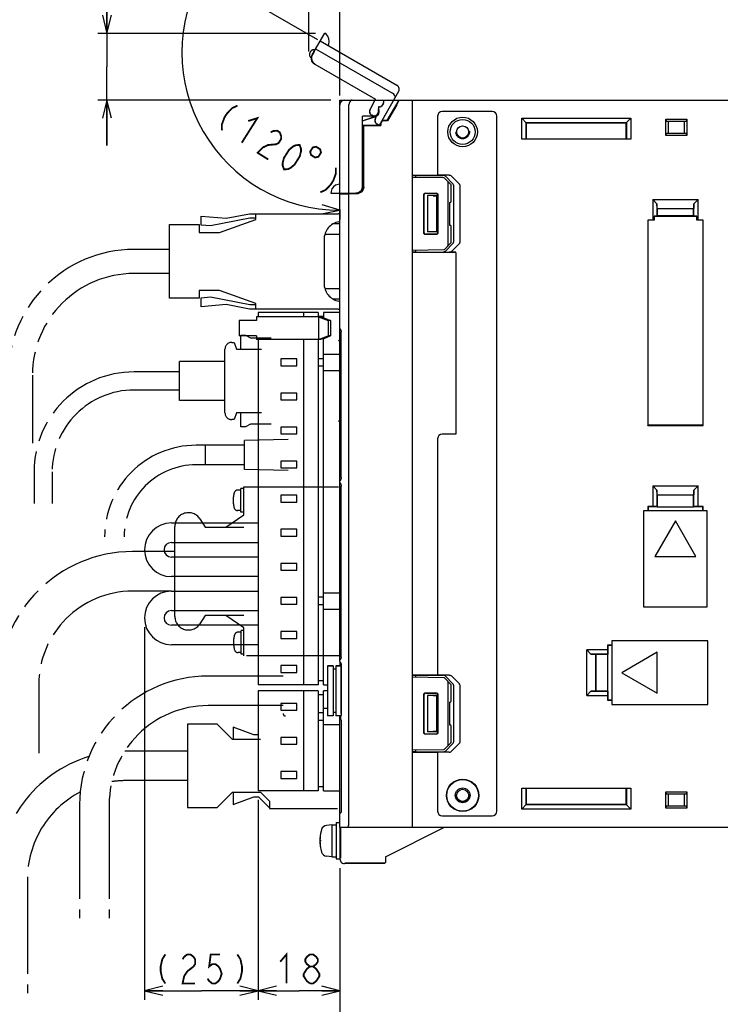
# Model space of a CAD drawing. Extents: x 63 to 816, y 33 to 569.
# Tile 17 of 23: x 533 to 687, y 235 to 452. Entities that reach past the tile are written whole.
import ezdxf

# ---------------------------------------------------------------- set-up
doc = ezdxf.new("R2010")
doc.units = 0
doc.header["$LTSCALE"] = 46.2
doc.linetypes.add('HIDDEN', pattern=[0.2, 0.1, -0.1])
doc.linetypes.add('PHANTOM', pattern=[0.8, 0.45, -0.05, 0.1, -0.05, 0.1, -0.05])
doc.layers.get('0').update_dxf_attribs({"linetype": 'CONTINUOUS'})
for name, color, linetype in [('ALL_AXIS', 7, 'CONTINUOUS'), ('ALL_CURVE', 7, 'CONTINUOUS'), ('ALL_FEATURES', 7, 'CONTINUOUS'), ('DEFAULT_2', 8, 'HIDDEN'), ('OBSTRUCTIVE_DTM', 7, 'CONTINUOUS')]:
    doc.layers.add(name, color=color, linetype=linetype)
doc.dimstyles.get("Standard").update_dxf_attribs({"dimtxt": 2.5, "dimasz": 2.5, "dimexe": 1.25, "dimexo": 0.625, "dimtad": 1, "dimcen": 2.5, "dimazin": 3, "dimtfac": 1, "dimtmove": 0, "dimatfit": 3})

# ---------------------------------------------------------------- blocks, each defined once
blk = doc.blocks.new('_OPEN')
at = {"color": 0, "linetype": 'BYBLOCK'}
for p, q in [((0, 0), (-1, 0.25)), ((-1, -0.25), (0, 0)), ((-1, 0), (0, 0))]:
    blk.add_line(p, q, dxfattribs=at)
blk = doc.blocks.new('*D1')
at = {"color": 2, "linetype": 'CONTINUOUS'}
for p, q in [((603.125, 265), (603.125, 222)), ((783.125, 265), (783.125, 222)), ((603.125, 224), (693.125, 224)), ((783.125, 224), (693.125, 224))]:
    blk.add_line(p, q, dxfattribs=at)
at = {"color": 2, "linetype": 'CONTINUOUS', "xscale": 4, "yscale": 4, "zscale": 4, "rotation": 180}
blk.add_blockref('_OPEN', (603.125, 224), dxfattribs=at)
at = {"color": 2, "linetype": 'CONTINUOUS', "xscale": 4, "yscale": 4, "zscale": 4}
blk.add_blockref('_OPEN', (783.125, 224), dxfattribs=at)
blk = doc.blocks.new('*D2')
at = {"color": 2, "linetype": 'CONTINUOUS'}
for p, q in [((560.145, 318.05), (560.145, 236)), ((585.145, 280), (585.145, 236)), ((560.145, 238), (572.645, 238)), ((585.145, 238), (572.645, 238))]:
    blk.add_line(p, q, dxfattribs=at)
at = {"color": 2, "linetype": 'CONTINUOUS', "xscale": 4, "yscale": 4, "zscale": 4, "rotation": 180}
blk.add_blockref('_OPEN', (560.145, 238), dxfattribs=at)
at = {"color": 2, "linetype": 'CONTINUOUS', "xscale": 4, "yscale": 4, "zscale": 4}
blk.add_blockref('_OPEN', (585.145, 238), dxfattribs=at)
blk = doc.blocks.new('*D3')
at = {"color": 2, "linetype": 'CONTINUOUS'}
for p, q in [((585.145, 280), (585.145, 236)), ((603.125, 265), (603.125, 236)), ((585.145, 238), (594.135, 238)), ((603.125, 238), (594.135, 238))]:
    blk.add_line(p, q, dxfattribs=at)
at = {"color": 2, "linetype": 'CONTINUOUS', "xscale": 4, "yscale": 4, "zscale": 4, "rotation": 180}
blk.add_blockref('_OPEN', (585.145, 238), dxfattribs=at)
at = {"color": 2, "linetype": 'CONTINUOUS', "xscale": 4, "yscale": 4, "zscale": 4}
blk.add_blockref('_OPEN', (603.125, 238), dxfattribs=at)
blk = doc.blocks.new('*D7')
at = {"color": 2, "linetype": 'CONTINUOUS'}
for p, q in [((551.88, 448.7), (551.88, 474.83)), ((551.88, 474.83), (551.88, 441.35)), ((597.77, 448.7), (549.88, 448.7)), ((551.88, 424), (551.88, 441.35)), ((601.12, 434), (549.88, 434)), ((551.88, 434), (551.88, 424))]:
    blk.add_line(p, q, dxfattribs=at)
at = {"color": 2, "linetype": 'CONTINUOUS', "xscale": 4, "yscale": 4, "zscale": 4}
for p, rotation in [((551.88, 448.7), 270), ((551.88, 434), 90)]:
    blk.add_blockref('_OPEN', p, dxfattribs=dict(at, rotation=rotation))
blk = doc.blocks.new('*D8')
at = {"color": 2, "linetype": 'CONTINUOUS'}
for p, q in [((596.29, 444.67), (596.29, 466)), ((603.12, 435), (603.12, 466)), ((596.29, 464), (586.29, 464)), ((586.29, 464), (599.71, 464)), ((624.28, 464), (599.71, 464)), ((603.12, 464), (624.28, 464))]:
    blk.add_line(p, q, dxfattribs=at)
at = {"color": 2, "linetype": 'CONTINUOUS', "xscale": 4, "yscale": 4, "zscale": 4}
blk.add_blockref('_OPEN', (596.29, 464), dxfattribs=at)
at = {"color": 2, "linetype": 'CONTINUOUS', "xscale": 4, "yscale": 4, "zscale": 4, "rotation": 180}
blk.add_blockref('_OPEN', (603.12, 464), dxfattribs=at)
blk = doc.blocks.new('*D9')
at = {"color": 2, "linetype": 'CONTINUOUS'}
for p, q in [((598.25, 447.3), (571.32, 462.85)), ((603.12, 409.95), (603.12, 407.76))]:
    blk.add_line(p, q, dxfattribs=at)
for points in [[(572.15, 457.83), (573.05, 461.85), (570.36, 458.73)], [(599.07, 409), (603.12, 409.76), (599.19, 410.99)]]:
    blk.add_lwpolyline(points, dxfattribs=at)
for start, end in [(150, 210), (210, 270)]:
    blk.add_arc((603.12, 444.49), 34.73, start, end, dxfattribs=at)
blk = doc.blocks.new('*D10')
at = {"color": 2, "linetype": 'CONTINUOUS'}
for p, q in [((603.125, 265), (603.125, 222)), ((527.875, 235.5), (527.875, 222)), ((527.875, 224), (565.5, 224)), ((603.125, 224), (565.5, 224))]:
    blk.add_line(p, q, dxfattribs=at)
at = {"color": 2, "linetype": 'CONTINUOUS', "xscale": 4, "yscale": 4, "zscale": 4, "rotation": 180}
blk.add_blockref('_OPEN', (527.875, 224), dxfattribs=at)
at = {"color": 2, "linetype": 'CONTINUOUS', "xscale": 4, "yscale": 4, "zscale": 4}
blk.add_blockref('_OPEN', (603.125, 224), dxfattribs=at)

msp = doc.modelspace()

# ---------------------------------------------------------------- linework, layer by layer
at = {"color": 7, "linetype": 'CONTINUOUS'}
for p, q in [((626.003, 416.88), (619.125, 417)), ((627.625, 415.352), (626.211, 416.79)), ((626.925, 402.148), (626.925, 415.852)), ((627.625, 411.795), (627.625, 415.352)), ((621.578, 404.753), (621.578, 413.247)), ((621.625, 404.8), (621.625, 413.2)), ((621.878, 413.547), (624.371, 413.546)), ((621.925, 413.5), (624.325, 413.5)), ((624.625, 413.2), (624.625, 404.8)), ((624.671, 413.246), (624.671, 404.754)), ((627.262, 411.494), (627.33, 411.495)), ((627.262, 411.494), (627.262, 406.506)), ((627.262, 406.506), (627.33, 406.505)), ((627.625, 402.648), (627.625, 406.205)), ((624.371, 404.454), (621.878, 404.453)), ((624.325, 404.5), (621.925, 404.5)), ((619.125, 401), (626.003, 401.12)), ((626.211, 401.21), (627.625, 402.648))]:
    msp.add_line(p, q, dxfattribs=at)
at = {"color": 2, "linetype": 'CONTINUOUS', "const_width": 0.4}
for points in [[(580.594, 432.791), (579.442, 432.256), (578.297, 431.088), (577.727, 430.186), (577.163, 428.649), (577.175, 427.38)], [(582.938, 429.417), (584.956, 430.034), (581.537, 424.624)], [(587.876, 426.927), (588.451, 427.194), (589.318, 427.278), (589.899, 426.91), (590.196, 426.092), (590.202, 425.457), (589.632, 424.555), (589.056, 424.288), (588.19, 424.205), (587.323, 424.122), (586.172, 423.587), (585.027, 422.419), (587.353, 420.949)], [(590.843, 418.743), (590.546, 419.562), (590.54, 420.196), (590.819, 421.282), (591.959, 423.085), (592.819, 423.803), (593.395, 424.07), (594.261, 424.154), (594.558, 423.335), (594.564, 422.701), (594.285, 421.615), (593.145, 419.812), (592.285, 419.094), (591.709, 418.827), (590.843, 418.743)], [(597.158, 423.585), (596.588, 422.684), (596.754, 421.948), (597.656, 421.378), (598.391, 421.544), (598.961, 422.446), (598.795, 423.182), (597.893, 423.751), (597.158, 423.585)], [(602.23, 419.118), (602.242, 417.849), (601.678, 416.313), (601.108, 415.411), (599.963, 414.242), (598.812, 413.708)], [(564.733, 246), (564.045, 244.933), (563.701, 243.333), (563.701, 242.267), (564.045, 240.667), (564.733, 239.6)], [(568.517, 244.933), (568.861, 245.467), (569.549, 246), (570.237, 246), (570.925, 245.467), (571.269, 244.933), (571.269, 243.867), (570.925, 243.333)], [(576.773, 246), (574.709, 246), (574.365, 243.333), (575.053, 243.867), (575.741, 243.867), (576.429, 243.333), (576.773, 242.8), (577.117, 241.733), (576.773, 240.667), (576.429, 240.133), (575.741, 239.6), (575.053, 239.6), (574.365, 240.133), (574.021, 240.667)], [(580.557, 246), (581.245, 244.933), (581.589, 243.333), (581.589, 242.267), (581.245, 240.667), (580.557, 239.6)], [(590.007, 244.4), (591.383, 246), (591.383, 239.6)], [(596.543, 243.333), (595.855, 243.867), (595.511, 244.4), (595.511, 244.933), (595.855, 245.467), (596.543, 246), (597.231, 246), (597.919, 245.467), (598.263, 244.933), (598.263, 244.4), (597.919, 243.867), (597.231, 243.333)], [(570.925, 243.333), (569.549, 242.267), (568.861, 241.2), (568.517, 239.6), (571.269, 239.6)], [(595.167, 241.733), (595.855, 242.8), (596.543, 243.333), (597.231, 243.333), (597.919, 242.8), (598.263, 242.267), (598.607, 241.733), (598.607, 241.2), (598.263, 240.667), (597.919, 240.133), (597.231, 239.6), (596.543, 239.6)], [(596.543, 239.6), (595.855, 240.133), (595.511, 240.667), (595.167, 241.2), (595.167, 241.733)]]:
    msp.add_lwpolyline(points, dxfattribs=at)
at = {"color": 7, "linetype": 'CONTINUOUS'}
for points in [[(626.925, 415.852), (626.911, 415.955), (626.87, 416.062), (626.805, 416.171), (626.715, 416.278)], [(621.578, 413.247), (621.592, 413.34), (621.635, 413.424), (621.701, 413.49), (621.785, 413.533), (621.878, 413.547)], [(621.925, 413.5), (621.832, 413.485), (621.749, 413.443), (621.682, 413.376), (621.64, 413.293), (621.625, 413.2)], [(624.625, 413.2), (624.61, 413.293), (624.568, 413.376), (624.502, 413.443), (624.418, 413.485), (624.325, 413.5)], [(624.371, 413.546), (624.464, 413.531), (624.547, 413.488), (624.613, 413.422), (624.656, 413.339), (624.671, 413.246)], [(621.878, 404.453), (621.785, 404.467), (621.701, 404.51), (621.635, 404.576), (621.592, 404.66), (621.578, 404.753)], [(621.625, 404.8), (621.64, 404.707), (621.682, 404.624), (621.749, 404.557), (621.832, 404.515), (621.925, 404.5)], [(624.325, 404.5), (624.418, 404.515), (624.502, 404.557), (624.568, 404.624), (624.61, 404.707), (624.625, 404.8)], [(624.671, 404.754), (624.656, 404.661), (624.613, 404.578), (624.547, 404.512), (624.464, 404.469), (624.371, 404.454)], [(626.715, 401.722), (626.805, 401.829), (626.87, 401.938), (626.911, 402.045), (626.925, 402.148)]]:
    msp.add_lwpolyline(points, dxfattribs=at)
for centre, start, end in [((625.997, 416.58), 44.5, 89), ((627.325, 411.795), 271, 360), ((627.325, 406.205), 0, 89), ((625.997, 401.42), 271, 315.5)]:
    msp.add_arc(centre, 0.3, start, end, dxfattribs=at)
at = {"layer": 'ALL_AXIS', "color": 8, "linetype": 'PHANTOM'}
for p, q in [((576.635, 404.9), (584.635, 407.75)), ((584.635, 407.75), (584.635, 409)), ((584.635, 409), (602.753, 409)), ((565.635, 390.4), (565.635, 406.6)), ((565.635, 406.6), (572.135, 406.6)), ((572.135, 406.6), (572.135, 404.9)), ((603.125, 406.75), (601.584, 406.75)), ((602.912, 407.25), (603.125, 407.25)), ((572.135, 404.9), (576.635, 404.9)), ((599.635, 403.316), (599.635, 393.684)), ((572.135, 390.4), (565.635, 390.4)), ((572.135, 392.1), (572.135, 390.4)), ((576.635, 392.1), (572.135, 392.1)), ((584.635, 389.25), (576.635, 392.1)), ((601.584, 390.25), (603.125, 390.25)), ((584.635, 388), (584.635, 389.25)), ((602.753, 388), (584.635, 388)), ((603.125, 389.75), (602.912, 389.75)), ((573.525, 353.75), (573.525, 358.05)), ((582.125, 358.05), (573.525, 358.05)), ((591.725, 359.3), (582.125, 359.1)), ((582.125, 352.7), (582.125, 359.1)), ((582.125, 353.75), (573.525, 353.75)), ((591.725, 352.5), (582.125, 352.7)), ((582.02, 342.75), (582.02, 348.9)), ((582.02, 348.9), (603.379, 348.9)), ((581.326, 348.18), (580.633, 348.18)), ((581.326, 343.33), (581.326, 348.53)), ((582.02, 348.53), (581.326, 348.53)), ((578.02, 340.05), (582.02, 342.75)), ((581.326, 343.68), (580.633, 343.68)), ((582.02, 343.33), (581.326, 343.33)), ((566.82, 320.4), (566.82, 340.2)), ((572.32, 341.859), (573.52, 340.05)), ((573.52, 320.55), (572.32, 318.741)), ((582.02, 317.85), (578.02, 320.55)), ((581.42, 316.92), (580.726, 316.92)), ((581.42, 312.07), (581.42, 317.27)), ((582.02, 317.27), (581.42, 317.27)), ((582.02, 311.7), (582.02, 317.85)), ((581.42, 312.42), (580.726, 312.42)), ((582.02, 312.07), (581.42, 312.07)), ((603.379, 311.7), (582.02, 311.7))]:
    msp.add_line(p, q, dxfattribs=at)
at = {"layer": 'ALL_AXIS', "color": 7, "linetype": 'CONTINUOUS'}
for p, q in [((585.145, 387.3), (585.145, 386.3)), ((598.345, 387.3), (585.145, 387.3)), ((595.145, 387.3), (595.145, 386.3)), ((598.345, 387.3), (598.345, 386.3)), ((580.988, 385.5), (580.988, 382.1)), ((583.613, 385.5), (580.989, 385.5)), ((583.613, 382.1), (580.989, 382.1)), ((585.145, 381.3), (585.145, 305.3)), ((595.145, 381.3), (595.145, 305.3)), ((598.345, 381.3), (598.345, 305.3)), ((590.145, 377.05), (590.145, 375.55)), ((593.645, 377.05), (590.145, 377.05)), ((593.645, 375.55), (593.645, 377.05)), ((590.145, 375.55), (593.645, 375.55)), ((590.145, 369.55), (590.145, 368.05)), ((593.645, 369.55), (590.145, 369.55)), ((593.645, 368.05), (593.645, 369.55)), ((590.145, 368.05), (593.645, 368.05)), ((590.145, 362.05), (590.145, 360.55)), ((593.645, 362.05), (590.145, 362.05)), ((593.645, 360.55), (593.645, 362.05)), ((590.145, 360.55), (593.645, 360.55)), ((590.145, 354.55), (590.145, 353.05)), ((593.645, 354.55), (590.145, 354.55)), ((593.645, 353.05), (593.645, 354.55)), ((590.145, 353.05), (593.645, 353.05)), ((590.145, 347.05), (590.145, 345.55)), ((593.645, 347.05), (590.145, 347.05)), ((593.645, 345.55), (593.645, 347.05)), ((590.145, 345.55), (593.645, 345.55)), ((590.145, 339.55), (590.145, 338.05)), ((593.645, 339.55), (590.145, 339.55)), ((590.145, 338.05), (593.645, 338.05)), ((593.645, 338.05), (593.645, 339.55)), ((590.145, 332.05), (590.145, 330.55)), ((593.645, 332.05), (590.145, 332.05)), ((593.645, 330.55), (593.645, 332.05)), ((590.145, 330.55), (593.645, 330.55)), ((590.145, 324.55), (590.145, 323.05)), ((593.645, 324.55), (590.145, 324.55)), ((590.145, 323.05), (593.645, 323.05)), ((593.645, 323.05), (593.645, 324.55)), ((590.145, 317.05), (590.145, 315.55)), ((593.645, 317.05), (590.145, 317.05)), ((593.645, 315.55), (593.645, 317.05)), ((590.145, 315.55), (593.645, 315.55)), ((590.145, 309.55), (590.145, 308.05)), ((593.645, 309.55), (590.145, 309.55)), ((590.145, 308.05), (593.645, 308.05)), ((593.645, 308.05), (593.645, 309.55)), ((600.425, 309.5), (600.425, 298.5)), ((600.425, 309.5), (601.625, 309.5)), ((602.225, 309.5), (603.425, 309.5)), ((603.425, 309.5), (603.425, 298.826)), ((598.345, 305.3), (585.145, 305.3)), ((585.145, 304), (585.145, 282)), ((598.345, 304), (585.145, 304)), ((595.145, 304), (595.145, 282)), ((598.345, 304), (598.345, 282)), ((590.145, 293.75), (590.145, 292.25)), ((593.645, 293.75), (590.145, 293.75)), ((593.645, 292.25), (593.645, 293.75)), ((590.145, 292.25), (593.645, 292.25)), ((590.145, 286.25), (590.145, 284.75)), ((593.645, 286.25), (590.145, 286.25)), ((593.645, 284.75), (593.645, 286.25)), ((590.145, 284.75), (593.645, 284.75)), ((598.345, 282), (585.145, 282)), ((601.325, 274.5), (600.206, 274.402)), ((601.325, 274.5), (602.325, 274.5)), ((601.325, 274.5), (601.325, 267.5)), ((602.325, 275), (603.125, 275)), ((602.325, 275), (602.325, 267)), ((603.125, 274), (603.125, 267)), ((603.27, 272.772), (603.125, 272.772)), ((603.27, 269.228), (603.125, 269.228)), ((601.325, 267.5), (600.206, 267.598)), ((601.325, 267.5), (602.325, 267.5)), ((602.325, 267), (603.125, 267))]:
    msp.add_line(p, q, dxfattribs=at)
at = {"layer": 'ALL_AXIS', "color": 8, "linetype": 'PHANTOM'}
for centre, radius, start, end in [((602.753, 408.118), 0.882, 64.96472, 90), ((603.635, 403.316), 4, 100.41098, 180), ((602.753, 408.118), 0.882, 280.41098, 295.71618), ((603.635, 393.684), 4, 180, 259.58902), ((602.753, 388.882), 0.882, 270, 295.03531), ((602.753, 388.882), 0.882, 64.28379, 79.58902), ((585.626, 345.93), 6, 163.80865, 196.19135), ((580.633, 347.38), 0.8, 90, 163.80865), ((569.82, 340.2), 3, 33.56834, 180), ((580.633, 344.48), 0.8, 196.19135, 270), ((569.82, 320.4), 3, 180, 326.43166), ((580.726, 316.12), 0.8, 90, 163.80865), ((585.72, 314.67), 6, 163.80865, 196.19135), ((580.726, 313.22), 0.8, 196.19135, 270)]:
    msp.add_arc(centre, radius, start, end, dxfattribs=at)
at = {"layer": 'ALL_AXIS', "color": 7, "linetype": 'CONTINUOUS'}
for centre, radius, start, end in [((607.725, 271), 9, 164.11915, 195.88085), ((600.319, 273.107), 1.3, 95, 164.11915), ((600.319, 268.893), 1.3, 195.88085, 265)]:
    msp.add_arc(centre, radius, start, end, dxfattribs=at)
at = {"layer": 'ALL_CURVE', "color": 40, "linetype": 'CONTINUOUS'}
msp.add_line((598.973, 271), (598.725, 271), dxfattribs=at)
msp.add_arc((607.725, 271), 9, 166.5066, 193.4934, dxfattribs=at)
at = {"layer": 'ALL_FEATURES', "color": 8, "linetype": 'PHANTOM'}
for p, q in [((597.036, 443.963), (599.788, 448.729)), ((615.674, 437.245), (598.787, 446.995)), ((597.474, 444.653), (597.082, 443.975)), ((597.444, 444.67), (597.474, 444.653)), ((597.787, 445.263), (614.674, 435.513)), ((596.854, 443.261), (596.687, 443.358)), ((597.586, 441.915), (610.933, 434.209)), ((597.629, 441.926), (610.975, 434.221)), ((616.04, 435.879), (611.742, 428.434)), ((609.77, 431.955), (610.975, 434.221)), ((610.822, 434), (610.933, 434.209)), ((610.975, 434.221), (610.933, 434.209)), ((611.034, 430.145), (610.141, 430.661)), ((610.991, 430.134), (610.373, 430.491)), ((610.941, 430.047), (610.991, 430.134)), ((610.968, 430.032), (611.034, 430.145)), ((611.034, 430.145), (610.991, 430.134)), ((611.736, 428.434), (611.307, 428.681)), ((572.635, 406.492), (572.635, 408.5)), ((572.635, 408.5), (578.135, 408)), ((583.332, 408), (574.688, 406.305)), ((578.135, 408), (583.235, 409)), ((583.235, 409), (584.635, 409)), ((584.635, 408), (583.332, 408)), ((574.688, 406.305), (572.635, 406.492)), ((599.827, 404.5), (603.125, 404.5)), ((565.635, 401.15), (557.835, 401.15)), ((565.635, 395.85), (557.835, 395.85)), ((603.125, 392.5), (599.827, 392.5)), ((572.635, 390.508), (574.688, 390.695)), ((572.635, 388.5), (572.635, 390.508)), ((574.688, 390.695), (583.332, 389)), ((578.135, 389), (572.635, 388.5)), ((583.235, 388), (578.135, 389)), ((584.635, 388), (583.235, 388)), ((583.332, 389), (584.635, 389)), ((581.345, 379.2), (581.345, 382.3)), ((581.345, 382.3), (582.345, 382.3)), ((582.345, 382.3), (583.445, 381.7)), ((583.445, 381.7), (587.988, 381.7)), ((579.345, 380.7), (579.845, 380.7)), ((579.845, 380.7), (580.345, 379.2)), ((602.845, 381.157), (602.945, 381)), ((602.945, 381), (602.845, 380.936)), ((577.845, 365.2), (577.845, 379.2)), ((580.345, 379.2), (585.845, 379.2)), ((567.845, 367.9), (567.845, 376.5)), ((577.845, 376.5), (567.845, 376.5)), ((535.485, 373.5), (535.485, 358.5)), ((567.845, 374.2), (557.845, 374.2)), ((567.845, 370.2), (557.845, 370.2)), ((577.845, 367.9), (567.845, 367.9)), ((580.345, 365.2), (579.845, 363.7)), ((585.845, 365.2), (580.345, 365.2)), ((581.345, 362.1), (581.345, 365.2)), ((579.845, 363.7), (579.345, 363.7)), ((582.345, 362.1), (581.345, 362.1)), ((583.445, 362.7), (582.345, 362.1)), ((587.988, 362.7), (583.445, 362.7)), ((602.845, 363.464), (602.945, 363.4)), ((602.945, 363.4), (602.845, 363.243)), ((573.525, 358.05), (571.525, 358.05)), ((573.525, 353.75), (573.525, 358.05)), ((573.525, 353.75), (571.525, 353.75)), ((535.845, 352.2), (535.845, 345.2)), ((539.845, 352.2), (539.845, 345.2)), ((573.52, 340.05), (582.02, 340.05)), ((566.82, 334.65), (557.52, 334.65)), ((566.045, 325.95), (557.52, 325.95)), ((582.02, 320.55), (573.52, 320.55)), ((590.625, 307.25), (574.125, 307.25)), ((536.87, 305.3), (536.87, 290.3)), ((590.625, 300.75), (574.125, 300.75)), ((569.625, 296.7), (569.625, 278.3)), ((576.125, 296.7), (569.625, 296.7)), ((579.525, 293.3), (576.125, 296.7)), ((579.625, 296), (579.625, 293.3)), ((584.211, 294.3), (579.625, 296)), ((585.625, 293.3), (579.525, 293.3)), ((585.211, 294.3), (584.211, 294.3)), ((569.625, 290.75), (556.125, 290.75)), ((569.625, 284.25), (556.125, 284.25)), ((576.125, 278.3), (579.525, 281.7)), ((579.525, 281.7), (585.625, 281.7)), ((579.625, 281.7), (579.625, 279)), ((585.625, 281.7), (587.625, 279.7)), ((579.625, 279), (584.211, 280.7)), ((584.211, 280.7), (585.211, 280.7)), ((585.211, 280.7), (587.625, 278.286)), ((587.625, 279.7), (587.625, 278.1)), ((545.875, 279), (545.875, 254)), ((552.375, 279), (552.375, 254)), ((569.625, 278.3), (576.125, 278.3)), ((587.625, 278.1), (602.625, 278.1)), ((534.375, 262.5), (534.375, 237.5))]:
    msp.add_line(p, q, dxfattribs=at)
at = {"layer": 'ALL_FEATURES', "color": 7, "linetype": 'CONTINUOUS'}
for p, q in [((603.125, 310.466), (603.125, 434)), ((603.125, 434), (783.125, 434)), ((612.725, 433.995), (612.725, 433.5)), ((613.556, 429.55), (616.125, 434)), ((619.125, 274), (619.125, 434)), ((605.125, 413.5), (605.125, 433)), ((611.594, 432.531), (611.594, 431.5)), ((611.594, 432.531), (611.625, 432.5)), ((611.725, 432.531), (611.594, 432.531)), ((611.625, 432.5), (611.625, 431.5)), ((611.725, 432.5), (611.625, 432.5)), ((611.664, 431.195), (611.708, 431.5)), ((615.628, 433), (613.596, 429.48)), ((636.625, 431.5), (625.625, 431.5)), ((610.659, 430.532), (608.094, 430.442)), ((608.094, 415.032), (608.094, 430.442)), ((608.094, 430.442), (608.125, 430.412)), ((610.66, 430.501), (608.125, 430.412)), ((608.125, 429.476), (610.983, 430.444)), ((608.125, 415.001), (608.125, 430.412)), ((608.125, 429.439), (610.994, 430.411)), ((610.272, 430.487), (610.471, 430.429)), ((610.471, 430.429), (610.781, 430.429)), ((610.588, 430.451), (610.827, 430.442)), ((610.963, 430.506), (610.781, 430.444)), ((613.556, 429.55), (612.825, 429.55)), ((613.596, 429.48), (612.825, 429.48)), ((613.556, 429.55), (613.596, 429.48)), ((624.625, 430.5), (624.625, 417.5)), ((637.625, 277.5), (637.625, 430.5)), ((643.125, 425.43), (643.125, 430)), ((643.125, 430), (644.125, 429)), ((643.125, 430), (667.125, 430)), ((666.125, 429), (667.125, 430)), ((667.125, 430), (667.125, 425.43)), ((674.825, 426.2), (674.825, 429.8)), ((674.944, 429.354), (674.825, 429.8)), ((674.825, 429.8), (679.425, 429.8)), ((674.944, 429.354), (679.306, 429.354)), ((675.361, 429.3), (674.944, 429.354)), ((675.361, 429.3), (675.361, 426.7)), ((678.889, 429.3), (675.361, 429.3)), ((678.889, 429.3), (679.306, 429.354)), ((678.889, 426.7), (678.889, 429.3)), ((679.425, 429.8), (679.306, 429.354)), ((679.425, 429.8), (679.425, 426.2)), ((608.125, 428.5), (612.075, 428.5)), ((608.125, 428.465), (608.325, 428.465)), ((608.325, 428.465), (608.325, 414.949)), ((608.325, 428.465), (608.36, 428.43)), ((608.36, 414.95), (608.36, 428.43)), ((608.36, 428.43), (612.145, 428.43)), ((612.075, 428.5), (612.075, 428.8)), ((612.075, 428.5), (612.145, 428.43)), ((612.145, 428.8), (612.145, 428.43)), ((644.089, 425.464), (644.089, 429.036)), ((644.089, 429.036), (666.161, 429.036)), ((644.125, 429), (644.125, 425.5)), ((666.125, 429), (644.125, 429)), ((666.125, 425.5), (666.125, 429)), ((666.161, 429.036), (666.161, 425.464)), ((644.089, 425.464), (643.125, 425.43)), ((667.125, 425.43), (643.125, 425.43)), ((644.089, 425.464), (644.125, 425.5)), ((644.125, 425.5), (666.125, 425.5)), ((666.161, 425.464), (666.125, 425.5)), ((667.125, 425.43), (666.161, 425.464)), ((674.825, 426.2), (674.944, 426.646)), ((679.425, 426.2), (674.825, 426.2)), ((675.361, 426.7), (674.944, 426.646)), ((679.306, 426.646), (674.944, 426.646)), ((675.361, 426.7), (678.889, 426.7)), ((678.889, 426.7), (679.306, 426.646)), ((679.306, 426.646), (679.425, 426.2)), ((619.125, 417.5), (624.625, 417.5)), ((619.125, 417.413), (619.825, 417.438)), ((619.825, 417.438), (625.743, 417.441)), ((619.825, 416.988), (619.825, 417.438)), ((627.128, 417.49), (624.625, 417.49)), ((627.998, 415.568), (626.319, 417.235)), ((629.343, 415.615), (627.693, 417.283)), ((628.125, 415.287), (628.125, 402.713)), ((629.468, 415.333), (629.468, 402.667)), ((601.123, 413.5), (606.626, 413.5)), ((603.125, 413.318), (606.911, 413.451)), ((605.125, 275), (605.125, 413.388)), ((605.425, 413.5), (605.425, 413.399)), ((605.81, 413.5), (605.81, 413.534)), ((605.81, 413.534), (606.593, 413.533)), ((607.089, 413.573), (606.626, 413.5)), ((607.507, 413.786), (607.089, 413.573)), ((607.125, 413.479), (607.125, 413.592)), ((622.425, 413), (622.425, 405)), ((624.425, 413), (622.425, 413)), ((623.657, 412.968), (622.425, 413)), ((624.425, 413), (624.387, 412.962)), ((624.387, 412.962), (624.387, 405.038)), ((624.425, 413), (624.425, 405)), ((671.925, 412.1), (671.925, 407.57)), ((671.925, 412.1), (672.853, 411.172)), ((671.925, 412.1), (681.925, 412.1)), ((680.997, 411.172), (681.925, 412.1)), ((681.925, 407.57), (681.925, 412.1)), ((672.889, 410.136), (672.853, 411.172)), ((672.853, 411.172), (672.853, 408.463)), ((672.889, 410.136), (672.925, 410.1)), ((672.889, 410.136), (680.961, 410.136)), ((672.925, 410.1), (672.925, 408.535)), ((680.925, 410.1), (672.925, 410.1)), ((680.961, 410.136), (680.925, 410.1)), ((680.925, 408.535), (680.925, 410.1)), ((680.997, 411.172), (680.961, 410.136)), ((680.997, 408.463), (680.997, 411.172)), ((670.855, 407.57), (670.855, 362.43)), ((670.855, 407.57), (670.866, 407.559)), ((671.925, 407.57), (670.855, 407.57)), ((670.866, 407.559), (670.866, 362.441)), ((672.225, 407.559), (670.866, 407.559)), ((672.225, 407.559), (671.925, 407.57)), ((672.853, 408.463), (672.225, 408.441)), ((672.225, 408.441), (672.225, 407.559)), ((672.225, 408.441), (681.625, 408.441)), ((672.925, 408.535), (672.853, 408.463)), ((680.925, 408.535), (672.925, 408.535)), ((680.925, 408.535), (680.997, 408.463)), ((681.625, 408.441), (680.997, 408.463)), ((681.625, 407.559), (681.625, 408.441)), ((681.925, 407.57), (681.625, 407.559)), ((682.984, 407.559), (681.625, 407.559)), ((682.995, 407.57), (681.925, 407.57)), ((682.995, 407.57), (682.984, 407.559)), ((682.984, 407.559), (682.984, 362.441)), ((682.995, 362.43), (682.995, 407.57)), ((623.657, 405.032), (622.425, 405)), ((624.425, 405), (622.425, 405)), ((624.387, 405.038), (624.046, 405.038)), ((624.425, 405), (624.387, 405.038)), ((619.825, 400.562), (619.825, 401.012)), ((626.319, 400.765), (627.998, 402.432)), ((627.693, 400.717), (629.343, 402.385)), ((619.825, 400.562), (619.125, 400.587)), ((628.625, 400.5), (619.125, 400.5)), ((619.825, 400.562), (625.743, 400.559)), ((628.625, 400.51), (627.128, 400.51)), ((628.625, 400.5), (628.625, 360.5)), ((584.766, 386.3), (584.766, 385.5)), ((598.85, 386.3), (584.766, 386.3)), ((599.545, 386.4), (598.345, 386.4)), ((598.387, 386.3), (598.387, 381.3)), ((598.387, 386.3), (600.564, 385.5)), ((599.336, 386.1), (598.85, 386.3)), ((599.567, 386.1), (599.336, 386.1)), ((599.545, 387.3), (599.545, 386.1)), ((603.125, 387.3), (599.545, 387.3)), ((599.567, 386.1), (601.027, 385.5)), ((584.766, 385.5), (583.613, 385.5)), ((600.564, 385.5), (600.564, 382.1)), ((601.027, 385.5), (600.564, 385.5)), ((601.027, 385.5), (601.027, 382.1)), ((603.147, 383.651), (603.125, 383.761)), ((603.209, 383.56), (603.147, 383.651)), ((603.293, 383.504), (603.209, 383.56)), ((584.766, 382.1), (583.613, 382.1)), ((584.766, 382.1), (584.766, 381.3)), ((598.387, 381.3), (600.564, 382.1)), ((599.336, 381.5), (598.85, 381.3)), ((599.567, 381.5), (599.336, 381.5)), ((599.545, 305.3), (599.545, 381.5)), ((601.027, 382.1), (599.567, 381.5)), ((601.027, 382.1), (600.564, 382.1)), ((603.371, 383.145), (603.379, 382.979)), ((603.379, 350.921), (603.379, 382.979)), ((598.85, 381.3), (584.766, 381.3)), ((599.545, 377.1), (598.345, 377.1)), ((599.545, 378.1), (603.125, 378.1)), ((598.345, 375.5), (599.545, 375.5)), ((599.545, 374.5), (603.125, 374.5)), ((670.855, 362.43), (670.866, 362.441)), ((670.855, 362.43), (682.995, 362.43)), ((682.984, 362.441), (670.866, 362.441)), ((682.995, 362.43), (682.984, 362.441)), ((628.625, 360.5), (625.625, 360.5)), ((624.625, 359.5), (624.625, 307.5)), ((603.147, 350.249), (603.125, 350.139)), ((603.147, 349.751), (603.125, 349.861)), ((603.209, 350.34), (603.147, 350.249)), ((603.209, 349.66), (603.147, 349.751)), ((603.293, 350.396), (603.209, 350.34)), ((603.293, 349.604), (603.209, 349.66)), ((603.379, 350.921), (603.371, 350.756)), ((603.371, 349.246), (603.379, 349.079)), ((603.379, 311.521), (603.379, 349.079)), ((671.925, 349.1), (681.925, 349.1)), ((671.925, 349.1), (671.925, 344.57)), ((671.925, 349.1), (672.853, 348.172)), ((680.997, 348.172), (681.925, 349.1)), ((681.925, 344.57), (681.925, 349.1)), ((672.889, 347.136), (672.853, 348.172)), ((672.853, 348.172), (672.853, 344.537)), ((672.889, 347.136), (680.961, 347.136)), ((672.889, 347.136), (672.925, 347.1)), ((680.925, 347.1), (672.925, 347.1)), ((672.925, 347.1), (672.925, 344.535)), ((680.961, 347.136), (680.925, 347.1)), ((680.925, 344.535), (680.925, 347.1)), ((680.997, 348.172), (680.961, 347.136)), ((680.997, 344.537), (680.997, 348.172)), ((671.925, 344.57), (670.855, 344.57)), ((670.855, 344.57), (670.855, 343.6)), ((670.855, 344.57), (670.925, 344.5)), ((672.853, 344.537), (671.925, 344.57)), ((672.853, 344.537), (672.89, 344.5)), ((672.89, 344.5), (672.925, 344.535)), ((672.925, 344.535), (680.925, 344.535)), ((680.96, 344.5), (680.925, 344.535)), ((680.997, 344.537), (680.96, 344.5)), ((681.925, 344.57), (680.997, 344.537)), ((682.995, 344.57), (681.925, 344.57)), ((682.995, 344.57), (682.925, 344.5)), ((682.995, 343.6), (682.995, 344.57)), ((683.925, 343.6), (669.925, 343.6)), ((669.925, 343.6), (669.925, 322.5)), ((672.89, 344.5), (670.925, 344.5)), ((670.925, 344.5), (670.925, 343.6)), ((682.925, 344.5), (680.96, 344.5)), ((682.925, 343.6), (682.925, 344.5)), ((683.925, 322.5), (683.925, 343.6)), ((566.045, 340.95), (585.145, 340.95)), ((676.925, 341.394), (672.425, 333.6)), ((681.425, 333.6), (676.925, 341.394)), ((566.045, 336.65), (585.145, 336.65)), ((585.145, 333.45), (566.045, 333.45)), ((672.425, 333.6), (681.425, 333.6)), ((585.145, 329.15), (566.045, 329.15)), ((566.045, 325.95), (585.145, 325.95)), ((599.545, 325.6), (603.125, 325.6)), ((599.545, 324.6), (598.345, 324.6)), ((598.345, 323), (599.545, 323)), ((566.045, 321.65), (585.145, 321.65)), ((599.545, 322), (603.125, 322)), ((669.925, 322.5), (683.925, 322.5)), ((585.145, 318.45), (566.045, 318.45)), ((684.025, 315), (662.925, 315)), ((662.925, 315), (662.925, 301)), ((684.025, 301), (684.025, 315)), ((585.145, 314.15), (566.045, 314.15)), ((661.955, 313), (657.425, 313)), ((658.353, 312.072), (657.425, 313)), ((657.425, 303), (657.425, 313)), ((661.988, 312.072), (658.353, 312.072)), ((658.353, 312.072), (659.389, 312.036)), ((659.389, 312.036), (659.425, 312)), ((659.389, 303.964), (659.389, 312.036)), ((662.925, 314.07), (661.955, 314.07)), ((661.955, 314.07), (662.025, 314)), ((661.955, 314.07), (661.955, 313)), ((661.955, 313), (661.988, 312.072)), ((661.988, 312.072), (662.025, 312.035)), ((662.025, 312.035), (661.99, 312)), ((662.925, 314), (662.025, 314)), ((662.025, 314), (662.025, 312.035)), ((672.925, 312.5), (665.131, 308)), ((672.925, 303.5), (672.925, 312.5)), ((603.147, 310.849), (603.125, 310.739)), ((603.125, 310.463), (603.125, 309.5)), ((603.209, 310.94), (603.147, 310.849)), ((603.293, 310.996), (603.209, 310.94)), ((603.321, 310.194), (603.318, 310.197)), ((603.379, 311.521), (603.371, 311.356)), ((661.99, 312), (659.425, 312)), ((659.425, 312), (659.425, 304)), ((661.99, 312), (661.99, 304)), ((601.625, 309.5), (600.425, 309.5)), ((601.625, 309.5), (601.625, 298.5)), ((602.225, 308.75), (601.625, 308.75)), ((602.225, 309.5), (602.225, 298.5)), ((603.425, 309.5), (602.225, 309.5)), ((603.426, 309.82), (603.437, 309.628)), ((603.437, 299.015), (603.437, 309.628)), ((665.131, 308), (672.925, 303.5)), ((599.545, 306.2), (598.345, 306.2)), ((619.125, 307.5), (624.625, 307.5)), ((619.125, 307.413), (619.825, 307.438)), ((626.003, 306.88), (619.125, 307)), ((619.825, 307.438), (625.743, 307.441)), ((619.825, 306.988), (619.825, 307.438)), ((627.128, 307.49), (624.625, 307.49)), ((627.625, 305.352), (626.211, 306.79)), ((627.998, 305.568), (626.319, 307.235)), ((626.925, 292.148), (626.925, 305.852)), ((629.343, 305.615), (627.693, 307.283)), ((599.545, 305.3), (600.425, 305.3)), ((599.545, 282), (599.545, 304)), ((600.425, 304), (599.545, 304)), ((621.878, 303.547), (624.371, 303.546)), ((621.925, 303.5), (624.325, 303.5)), ((627.625, 301.795), (627.625, 305.352)), ((628.125, 305.287), (628.125, 292.713)), ((629.468, 305.333), (629.468, 292.667)), ((657.425, 303), (658.353, 303.928)), ((659.389, 303.964), (658.353, 303.928)), ((658.353, 303.928), (661.988, 303.928)), ((659.389, 303.964), (659.425, 304)), ((659.425, 304), (661.99, 304)), ((661.988, 303.928), (661.955, 303)), ((661.988, 303.928), (662.025, 303.965)), ((662.025, 303.965), (661.99, 304)), ((662.025, 303.965), (662.025, 302)), ((590.145, 301.25), (590.145, 299.75)), ((593.645, 301.25), (590.145, 301.25)), ((593.645, 299.75), (593.645, 301.25)), ((599.545, 303.1), (598.345, 303.1)), ((621.578, 294.753), (621.578, 303.247)), ((621.625, 294.8), (621.625, 303.2)), ((624.425, 303), (622.425, 303)), ((623.657, 302.968), (622.425, 303)), ((622.425, 303), (622.425, 295)), ((624.425, 303), (624.387, 302.962)), ((624.387, 302.962), (624.387, 295.038)), ((624.425, 303), (624.425, 295)), ((624.625, 303.2), (624.625, 294.8)), ((624.671, 303.246), (624.671, 294.754)), ((627.262, 301.494), (627.33, 301.495)), ((627.262, 301.494), (627.262, 296.506)), ((657.425, 303), (661.955, 303)), ((661.955, 303), (661.955, 301.93)), ((661.955, 301.93), (662.025, 302)), ((661.955, 301.93), (662.925, 301.93)), ((662.025, 302), (662.925, 302)), ((590.145, 299.75), (593.645, 299.75)), ((599.545, 299.15), (598.345, 299.15)), ((600.425, 300.15), (599.545, 300.15)), ((602.225, 299.25), (601.625, 299.25)), ((662.925, 301), (684.025, 301)), ((598.345, 297.55), (599.545, 297.55)), ((601.625, 298.5), (600.425, 298.5)), ((603.339, 298.5), (602.225, 298.5)), ((603.125, 276.919), (603.125, 298.5)), ((603.339, 298.497), (603.315, 298.405)), ((603.315, 297.765), (603.315, 298.405)), ((603.339, 297.673), (603.315, 297.765)), ((603.437, 299.015), (603.43, 298.865)), ((603.43, 297.304), (603.437, 297.155)), ((603.437, 297.155), (603.437, 277.735)), ((603.125, 296.55), (599.545, 296.55)), ((623.657, 295.032), (622.425, 295)), ((624.425, 295), (622.425, 295)), ((624.387, 295.038), (624.046, 295.038)), ((624.425, 295), (624.387, 295.038)), ((627.262, 296.506), (627.33, 296.505)), ((627.625, 292.648), (627.625, 296.205)), ((624.371, 294.454), (621.878, 294.453)), ((624.325, 294.5), (621.925, 294.5)), ((626.211, 291.21), (627.625, 292.648)), ((619.125, 291), (626.003, 291.12)), ((619.825, 290.562), (619.125, 290.587)), ((619.125, 290.5), (624.625, 290.5)), ((619.825, 290.562), (619.825, 291.012)), ((619.825, 290.562), (625.743, 290.559)), ((627.128, 290.51), (624.625, 290.51)), ((624.625, 290.5), (624.625, 277.5)), ((626.319, 290.765), (627.998, 292.432)), ((629.343, 292.385), (627.693, 290.717)), ((599.545, 282.9), (598.345, 282.9)), ((599.545, 282), (603.125, 282)), ((643.125, 282.57), (667.125, 282.57)), ((643.125, 282.57), (644.089, 282.536)), ((643.125, 278), (643.125, 282.57)), ((644.089, 282.536), (644.125, 282.5)), ((644.089, 278.964), (644.089, 282.536)), ((666.125, 282.5), (644.125, 282.5)), ((644.125, 282.5), (644.125, 279)), ((666.161, 282.536), (666.125, 282.5)), ((666.125, 279), (666.125, 282.5)), ((666.161, 282.536), (667.125, 282.57)), ((666.161, 282.536), (666.161, 278.964)), ((667.125, 282.57), (667.125, 278)), ((674.825, 281.8), (679.425, 281.8)), ((674.944, 281.354), (674.825, 281.8)), ((674.825, 278.2), (674.825, 281.8)), ((679.425, 281.8), (679.306, 281.354)), ((679.425, 281.8), (679.425, 278.2)), ((674.944, 281.354), (679.306, 281.354)), ((675.361, 281.3), (674.944, 281.354)), ((678.889, 281.3), (675.361, 281.3)), ((675.361, 281.3), (675.361, 278.7)), ((678.889, 281.3), (679.306, 281.354)), ((678.889, 278.7), (678.889, 281.3)), ((603.437, 277.735), (603.427, 277.549)), ((643.125, 278), (644.125, 279)), ((667.125, 278), (643.125, 278)), ((666.161, 278.964), (644.089, 278.964)), ((644.125, 279), (666.125, 279)), ((666.125, 279), (667.125, 278)), ((674.825, 278.2), (674.944, 278.646)), ((679.425, 278.2), (674.825, 278.2)), ((675.361, 278.7), (674.944, 278.646)), ((679.306, 278.646), (674.944, 278.646)), ((675.361, 278.7), (678.889, 278.7)), ((678.889, 278.7), (679.306, 278.646)), ((679.306, 278.646), (679.425, 278.2)), ((603.125, 274), (603.125, 276.918)), ((603.335, 277.202), (603.327, 277.19)), ((625.625, 276.5), (636.625, 276.5)), ((603.125, 274), (778.099, 274)), ((603.157, 272.994), (603.161, 273.216)), ((603.177, 273.216), (603.18, 272.994)), ((603.291, 274), (603.291, 267.166)), ((613.125, 267.5), (626.125, 274)), ((603.155, 272.772), (603.157, 272.994)), ((603.18, 272.994), (603.183, 272.772)), ((603.157, 269.006), (603.155, 269.228)), ((603.161, 268.784), (603.157, 269.006)), ((603.18, 269.006), (603.177, 268.784)), ((603.183, 269.228), (603.18, 269.006)), ((613.125, 267.5), (613.125, 266.908)), ((612.959, 266.009), (604.134, 266.009)), ((604.291, 266.166), (613.116, 266.166)), ((612.959, 266.009), (613.116, 266.166))]:
    msp.add_line(p, q, dxfattribs=at)
at = {"layer": 'ALL_FEATURES', "color": 8, "linetype": 'PHANTOM'}
for points in [[(600.519, 445.995), (600.68, 446.354), (600.783, 446.921), (600.72, 447.506), (600.486, 448.046), (600.115, 448.488), (599.787, 448.727)], [(597.586, 441.915), (597.221, 442.21), (596.965, 442.604), (596.844, 443.057), (596.868, 443.526), (597.036, 443.963)], [(597.082, 443.975), (596.913, 443.537), (596.888, 443.069), (597.009, 442.615), (597.264, 442.222), (597.629, 441.926)], [(615.202, 434.427), (615.262, 434.611), (615.245, 434.83), (615.143, 435.069), (614.951, 435.305), (614.674, 435.513)], [(611.32, 428.705), (611.185, 428.803), (611.063, 428.927), (610.959, 429.079)], [(611.736, 428.434), (611.672, 428.483), (611.528, 428.576), (611.32, 428.705)], [(611.742, 428.434), (611.741, 428.434), (611.739, 428.433), (611.736, 428.434)]]:
    msp.add_lwpolyline(points, dxfattribs=at)
at = {"layer": 'ALL_FEATURES', "color": 7, "linetype": 'CONTINUOUS'}
for points in [[(605.802, 434), (605.612, 433.96), (605.431, 433.836), (605.275, 433.629), (605.166, 433.344), (605.125, 433)], [(612.698, 433.5), (612.681, 433.333), (612.635, 433.166), (612.555, 433)], [(612.725, 433.995), (612.714, 433.915), (612.705, 433.744), (612.698, 433.5)], [(612.722, 434), (612.723, 433.999), (612.724, 433.998), (612.725, 433.995)], [(615.628, 433), (615.789, 433.281), (615.93, 433.533), (616.041, 433.737), (616.117, 433.883), (616.158, 433.971), (616.165, 434)], [(611.708, 431.5), (611.686, 431.715), (611.625, 431.913)], [(610.781, 430.429), (611.074, 430.515), (611.335, 430.683), (611.536, 430.914), (611.664, 431.195)], [(626.319, 417.235), (626.165, 417.345), (625.969, 417.416), (625.743, 417.441)], [(627.128, 417.49), (627.35, 417.464), (627.542, 417.393), (627.693, 417.283)], [(603.125, 415.5), (602.734, 415.46), (602.191, 415.266), (601.716, 414.919), (601.365, 414.447), (601.168, 413.904), (601.125, 413.5)], [(606.593, 413.533), (607.057, 413.606), (607.475, 413.819), (607.807, 414.15), (608.02, 414.569), (608.094, 415.032)], [(608.36, 414.95), (608.311, 414.57), (608.168, 414.215), (607.939, 413.908), (607.64, 413.669), (607.29, 413.513), (606.911, 413.451)], [(607.125, 413.479), (607.449, 413.585), (607.742, 413.762), (607.987, 414.001), (608.171, 414.288), (608.286, 414.609), (608.325, 414.949)], [(608.125, 415.001), (608.052, 414.537), (607.839, 414.118), (607.507, 413.786)], [(628.125, 415.287), (628.111, 415.385), (628.068, 415.48), (627.998, 415.568)], [(629.468, 415.333), (629.454, 415.431), (629.412, 415.527), (629.343, 415.615)], [(607.013, 413.464), (607.069, 413.473), (607.125, 413.485)], [(623.657, 412.968), (623.842, 412.964), (624.046, 412.962), (624.387, 412.962)], [(624.046, 405.038), (623.842, 405.036), (623.657, 405.032)], [(627.998, 402.432), (628.068, 402.52), (628.111, 402.615), (628.125, 402.713)], [(629.468, 402.667), (629.454, 402.569), (629.412, 402.473), (629.343, 402.385)], [(625.743, 400.559), (625.969, 400.584), (626.165, 400.655), (626.319, 400.765)], [(627.128, 400.51), (627.35, 400.536), (627.542, 400.607), (627.693, 400.717)], [(603.265, 383.521), (603.264, 383.523), (603.279, 383.5), (603.312, 383.427)], [(603.312, 383.427), (603.346, 383.306), (603.371, 383.145)], [(603.265, 349.621), (603.264, 349.623), (603.279, 349.6), (603.312, 349.527)], [(603.371, 350.756), (603.348, 350.602), (603.316, 350.483), (603.284, 350.408), (603.275, 350.393)], [(603.312, 349.527), (603.346, 349.406), (603.371, 349.246)], [(603.371, 311.356), (603.348, 311.202), (603.316, 311.083), (603.284, 311.008), (603.275, 310.993)], [(603.318, 310.197), (603.331, 310.177), (603.364, 310.107)], [(603.364, 310.107), (603.4, 309.984), (603.426, 309.82)], [(626.319, 307.235), (626.165, 307.345), (625.969, 307.416), (625.743, 307.441)], [(626.925, 305.852), (626.911, 305.955), (626.87, 306.062), (626.805, 306.171), (626.715, 306.278)], [(627.128, 307.49), (627.35, 307.464), (627.542, 307.393), (627.693, 307.283)], [(628.125, 305.287), (628.111, 305.385), (628.068, 305.48), (627.998, 305.568)], [(629.468, 305.333), (629.454, 305.431), (629.412, 305.527), (629.343, 305.615)], [(621.578, 303.247), (621.592, 303.34), (621.635, 303.424), (621.701, 303.49), (621.785, 303.533), (621.878, 303.547)], [(621.925, 303.5), (621.832, 303.485), (621.749, 303.443), (621.682, 303.376), (621.64, 303.293), (621.625, 303.2)], [(624.625, 303.2), (624.61, 303.293), (624.568, 303.376), (624.502, 303.443), (624.418, 303.485), (624.325, 303.5)], [(624.371, 303.546), (624.464, 303.531), (624.547, 303.488), (624.613, 303.422), (624.656, 303.339), (624.671, 303.246)], [(623.657, 302.968), (623.842, 302.964), (624.046, 302.962), (624.387, 302.962)], [(603.43, 298.865), (603.411, 298.723), (603.384, 298.606), (603.353, 298.524), (603.339, 298.497)], [(603.339, 297.673), (603.353, 297.646), (603.384, 297.564), (603.411, 297.447), (603.43, 297.304)], [(621.878, 294.453), (621.785, 294.467), (621.701, 294.51), (621.635, 294.576), (621.592, 294.66), (621.578, 294.753)], [(621.625, 294.8), (621.64, 294.707), (621.682, 294.624), (621.749, 294.557), (621.832, 294.515), (621.925, 294.5)], [(624.046, 295.038), (623.842, 295.036), (623.657, 295.032)], [(624.325, 294.5), (624.418, 294.515), (624.502, 294.557), (624.568, 294.624), (624.61, 294.707), (624.625, 294.8)], [(624.671, 294.754), (624.656, 294.661), (624.613, 294.578), (624.547, 294.512), (624.464, 294.469), (624.371, 294.454)], [(627.998, 292.432), (628.068, 292.52), (628.111, 292.615), (628.125, 292.713)], [(629.468, 292.667), (629.454, 292.569), (629.412, 292.473), (629.343, 292.385)], [(625.743, 290.559), (625.969, 290.584), (626.165, 290.655), (626.319, 290.765)], [(626.715, 291.722), (626.805, 291.829), (626.87, 291.938), (626.911, 292.045), (626.925, 292.148)], [(627.128, 290.51), (627.35, 290.536), (627.542, 290.607), (627.693, 290.717)], [(603.427, 277.549), (603.401, 277.389), (603.366, 277.27), (603.335, 277.202)], [(603.161, 273.216), (603.165, 273.354), (603.169, 273.4)], [(603.169, 273.4), (603.173, 273.353), (603.177, 273.216)], [(603.242, 272.772), (603.244, 272.994), (603.248, 273.216), (603.252, 273.354), (603.256, 273.4)], [(603.256, 273.4), (603.26, 273.353), (603.264, 273.216), (603.268, 272.994), (603.271, 272.695), (603.273, 272.326), (603.275, 271.906), (603.276, 271.455), (603.277, 271)], [(604.725, 274), (604.833, 274.037), (604.932, 274.144), (605.014, 274.309), (605.075, 274.517), (605.112, 274.752), (605.125, 275)], [(603.277, 271), (603.276, 270.543), (603.275, 270.093), (603.273, 269.672), (603.271, 269.305), (603.268, 269.006), (603.264, 268.784), (603.26, 268.646), (603.256, 268.6)], [(603.169, 268.6), (603.165, 268.647), (603.161, 268.784)], [(603.177, 268.784), (603.173, 268.646), (603.169, 268.6)], [(603.256, 268.6), (603.252, 268.647), (603.248, 268.784), (603.244, 269.006), (603.242, 269.228)], [(603.134, 267.009), (603.161, 266.778), (603.238, 266.565), (603.356, 266.38), (603.512, 266.225), (603.7, 266.108), (603.914, 266.033), (604.134, 266.009)], [(613.125, 266.908), (613.122, 266.462), (613.121, 266.303), (613.119, 266.202), (613.116, 266.166)]]:
    msp.add_lwpolyline(points, dxfattribs=at)
for centre, radius in [((630.125, 427), 3.26), ((630.125, 281), 3.559), ((630.125, 281), 3.5), ((630.125, 281), 1.637), ((630.125, 281), 1.337)]:
    msp.add_circle(centre, radius, dxfattribs=at)
at = {"layer": 'ALL_FEATURES', "color": 8, "linetype": 'PHANTOM'}
for centre, radius, start, end in [((597.502, 444.042), 1.064, 80.01596, 219.98404), ((615.174, 436.379), 1, 330, 60), ((610.625, 431.5), 1, 152, 240), ((610.625, 431.5), 0.969, 152, 240), ((611.807, 429.547), 1, 150, 240), ((611.807, 429.547), 0.969, 150, 208.92068), ((557.835, 373.5), 27.65, 90, 180), ((557.835, 373.5), 22.35, 90, 180), ((579.345, 379.2), 1.5, 90, 180), ((557.845, 352.2), 22, 90, 180), ((557.845, 352.2), 18, 90, 180), ((579.345, 365.2), 1.5, 180, 270), ((571.525, 337.9), 20.15, 90, 180), ((571.525, 337.9), 15.85, 90, 180), ((557.52, 305.3), 29.35, 90, 180), ((557.52, 305.3), 20.65, 90, 180), ((574.125, 279), 28.25, 90, 180), ((574.125, 279), 21.75, 90, 180), ((591.125, 299), 0.5, 180, 270), ((556.125, 262.5), 28.25, 90, 90.63737), ((556.125, 262.5), 28.25, 106.92808, 180), ((556.125, 262.5), 21.75, 90, 98.29032), ((556.125, 262.5), 21.75, 117.63651, 180)]:
    msp.add_arc(centre, radius, start, end, dxfattribs=at)
at = {"layer": 'ALL_FEATURES', "color": 7, "linetype": 'CONTINUOUS'}
for centre, radius, start, end in [((604.125, 433), 1, 90, 180), ((611.725, 433.5), 1, 270, 360), ((610.625, 431.5), 0.969, 272, 360), ((610.625, 431.5), 1, 272, 360), ((610.625, 431.5), 1.05, 288.791, 15.98692), ((610.625, 431.5), 1.15, 288.71626, 28.69904), ((611.725, 433.5), 0.969, 270, 328.92068), ((625.625, 430.5), 1, 90, 180), ((636.625, 430.5), 1, 0, 90), ((610.625, 431.5), 1.115, 246.63352, 288.71626), ((610.625, 431.5), 1.05, 254.78557, 268), ((612.825, 428.8), 0.75, 90, 180), ((612.825, 428.8), 0.68, 90, 180), ((606.325, 413.864), 1.064, 200.01596, 206.21884), ((625.625, 359.5), 1, 90, 180), ((566.045, 335.05), 5.9, 90, 270), ((566.045, 335.05), 1.6, 90, 270), ((566.045, 320.05), 5.9, 90, 270), ((566.045, 320.05), 1.6, 90, 270), ((603.425, 310.463), 0.3, 180, 250.54987), ((625.997, 306.58), 0.3, 44.5, 89), ((627.325, 301.795), 0.3, 271, 360), ((603.425, 298.212), 0.3, 113.25, 180), ((603.425, 297.958), 0.3, 180, 253.4949), ((627.325, 296.205), 0.3, 0, 89), ((625.997, 291.42), 0.3, 271, 315.5), ((625.625, 277.5), 1, 180, 270), ((636.625, 277.5), 1, 270, 360), ((603.425, 276.919), 0.3, 107.99873, 180)]:
    msp.add_arc(centre, radius, start, end, dxfattribs=at)
at = {"layer": 'DEFAULT_2', "color": 8, "linetype": 'HIDDEN'}
for p, q in [((603.267, 273), (603.125, 273)), ((603.267, 269), (603.125, 269))]:
    msp.add_line(p, q, dxfattribs=at)
for centre in [(630.125, 427), (630.125, 281)]:
    msp.add_circle(centre, 1.5, dxfattribs=at)
at = {"layer": 'OBSTRUCTIVE_DTM', "color": 7, "linetype": 'CONTINUOUS'}
for radius in [2.75, 1.337]:
    msp.add_circle((630.125, 427), radius, dxfattribs=at)

# ---------------------------------------------------------------- dimensions: what is measured, and where the dimension line sits
at = {"color": 2, "linetype": 'CONTINUOUS'}
for base, p1, p2, angle, picture, middle in [((551.875, 448.697), (601.125, 434), (597.769, 448.697), 90, '*D7', (550.275, 452.819)), ((596.287, 464), (603.125, 435), (596.287, 444.665), 180, '*D8', (607.763, 465.6)), ((560.145, 238), (585.145, 280), (560.145, 318.05), 180, '*D2', (561.637, 239.6)), ((603.125, 224), (783.125, 265), (603.125, 265), 180, '*D1', (684.869, 225.6))]:
    dim = msp.add_linear_dim(base=base, p1=p1, p2=p2, angle=angle, dimstyle='Standard', dxfattribs=at)
    dim.commit()
    dim.dimension.update_dxf_attribs({"geometry": picture, "text_midpoint": middle, "dimtype": 128})
dim = msp.add_angular_dim_2l(base=(573.051, 427.127), line1=((571.319, 462.854), (598.255, 447.302)), line2=((603.125, 409.953), (603.125, 407.764)), dimstyle='Standard', dxfattribs=at)
dim.commit()
dim.dimension.update_dxf_attribs({"geometry": '*D9', "text_midpoint": (574.558, 429.034), "dimtype": 130})
for base, p1, picture, middle in [((603.125, 238), (585.145, 280), '*D3', (588.631, 239.6)), ((603.125, 224), (527.875, 235.5), '*D10', (554.492, 225.6))]:
    dim = msp.add_linear_dim(base=base, p1=p1, p2=(603.125, 265), dimstyle='Standard', dxfattribs=at)
    dim.commit()
    dim.dimension.update_dxf_attribs({"geometry": picture, "text_midpoint": middle, "dimtype": 128})

doc.saveas('drawing.dxf')
